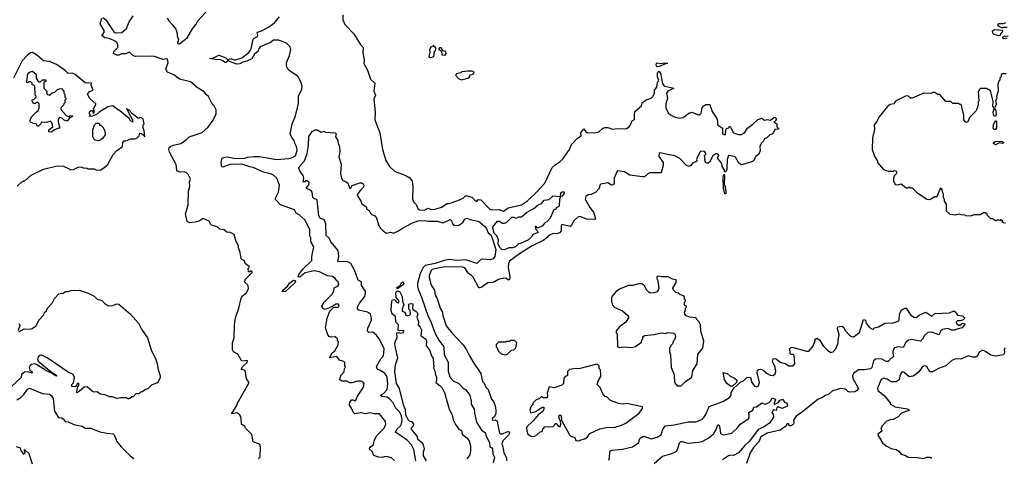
# Model space of a CAD drawing. Extents: x 2210602 to 2357277, y 510288 to 673808.
# Tile 186 of 256: x 2332625 to 2342555, y 524040 to 528466. Entities that reach past the tile are written whole.
import ezdxf

# ---------------------------------------------------------------- set-up
doc = ezdxf.new("R2010")
doc.units = 0

msp = doc.modelspace()

# ---------------------------------------------------------------- linework, layer by layer
at = {"layer": '0CON05XD'}
for points in [[(2334113, 528483), (2334127.5, 528455), (2334167.5, 528415), (2334198.3, 528368.3), (2334213.3, 528325), (2334213.9, 528303.9), (2334227.5, 528265), (2334215, 528230), (2334225, 528222.5), (2334240, 528225), (2334315, 528282.5), (2334366.4, 528373.6), (2334405, 528420), (2334420, 528455), (2334533.6, 528576.4)], [(2335030, 524035), (2335050, 524055), (2335052.5, 524155), (2335047.5, 524175), (2335035, 524187.5), (2334980, 524205), (2334965, 524280), (2334905, 524340), (2334895, 524360), (2334863, 524383), (2334857.5, 524445), (2334845, 524480), (2334815, 524497.5), (2334765, 524490), (2334763.3, 524496.7), (2334775, 524510), (2334816.1, 524573.9), (2334823, 524597), (2334937, 524797), (2334937, 524807), (2334913, 524843), (2334900, 524925), (2334860, 524935), (2334875, 524967.5), (2334917.5, 525005), (2334921.7, 525021.7), (2334915, 525027.5), (2334865, 525020), (2334825, 525090), (2334780, 525115), (2334772.5, 525135), (2334772.5, 525205), (2334787, 525257), (2334790, 525385), (2334801.7, 525458.3), (2334836.7, 525555), (2334857.5, 525655), (2334870.7, 525679.3), (2334907.5, 525705), (2334931.7, 525748.3), (2334930, 525785), (2334890, 525825), (2334900, 525835), (2334900, 525845), (2334970, 525915), (2334970, 525925), (2334955, 525930), (2334945, 525920), (2334931.7, 525921.7), (2334930, 525955), (2334940, 525965), (2334940, 525975), (2334901.7, 526001.7), (2334890, 526035), (2334871.7, 526041.7), (2334860, 526055), (2334850, 526115), (2334832.5, 526165), (2334832.5, 526185), (2334808.3, 526228.3), (2334788.3, 526298.3), (2334747, 526317), (2334715, 526322.5), (2334686.7, 526346.7), (2334645, 526352.5), (2334625, 526367.5), (2334595, 526382.5), (2334555, 526392.5), (2334535, 526432.5), (2334475, 526458.8), (2334435.9, 526434.1), (2334395, 526422), (2334337, 526417), (2334315, 526430), (2334296.2, 526505), (2334325.7, 526594.3), (2334325.9, 526734.1), (2334340, 526785), (2334339.2, 526825), (2334346.7, 526855), (2334323.6, 526903.6), (2334302.5, 526925), (2334285, 526930), (2334243.6, 526926.4), (2334215, 526937.5), (2334208.8, 526948.8), (2334202, 527005), (2334135, 527127.5), (2334128.8, 527155), (2334133.8, 527175), (2334145, 527186.2), (2334175, 527200), (2334250, 527215), (2334307.5, 527255), (2334332.5, 527285), (2334465, 527326.7), (2334523.6, 527376.4), (2334575, 527450), (2334607.5, 527515), (2334607, 527557), (2334587.5, 527595), (2334567.5, 527615), (2334530.7, 527690.7), (2334505, 527710), (2334486.4, 527736.4), (2334415, 527782.5), (2334348.3, 527838.3), (2334236.4, 527866.4), (2334178.3, 527908.3), (2334116.1, 527936.1), (2334098, 527965), (2334124, 528035), (2334115, 528066.2), (2334105, 528070), (2334073.6, 528063.6), (2333985, 528092.5), (2333955, 528096.2), (2333793.9, 528093.9), (2333765, 528103.3), (2333735.8, 528135.8), (2333727.7, 528137.7), (2333695, 528120.8), (2333650.3, 528119.7), (2333623.6, 528106.4), (2333605, 528108.8), (2333572.5, 528125), (2333573.8, 528145), (2333615.8, 528185), (2333616.2, 528215), (2333603.8, 528235), (2333575, 528254.2), (2333526.5, 528276.5), (2333485, 528282.5), (2333452.5, 528305), (2333476.7, 528335), (2333476.7, 528355), (2333436.2, 528425), (2333455, 528480)], [(2333465, 528487.5), (2333493.3, 528465), (2333575, 528343.3), (2333591.2, 528331.2), (2333653.9, 528336.1), (2333703, 528377), (2333730, 528445), (2333770, 528505)], [(2336245, 524050.8), (2336197.4, 524067.4), (2336178.3, 524108.3), (2336150.8, 524135), (2336165, 524157.5), (2336192, 524175), (2336200, 524215), (2336225, 524266.2), (2336301.2, 524345), (2336316.2, 524385), (2336315, 524410), (2336255, 524487.5), (2336197, 524487), (2336155, 524498.8), (2336115, 524487.5), (2336065, 524500), (2336005, 524490), (2335987.5, 524505), (2335975, 524540), (2335950, 524575), (2335953, 524607), (2335970.7, 524629.3), (2335985, 524630), (2336005, 524620), (2336016.7, 524625), (2336032.3, 524667.7), (2336091.7, 524758.3), (2336097.5, 524795), (2336092.5, 524805), (2336068.3, 524818.3), (2336035, 524818), (2335975, 524800), (2335953, 524803), (2335925, 524817.5), (2335875, 524817.5), (2335855, 524830), (2335862.5, 524875), (2335897, 524913), (2335900, 524945), (2335910, 524955), (2335902.5, 524975), (2335902.5, 525005), (2335895, 525017.5), (2335850.7, 525030.7), (2335825, 525067.5), (2335750, 525055), (2335777.1, 525102.9), (2335803.8, 525125), (2335836.7, 525183.3), (2335840, 525215), (2335830, 525225), (2335830, 525245), (2335807, 525267), (2335765, 525262.5), (2335745, 525270), (2335732.5, 525285), (2335710, 525355), (2335726.2, 525455), (2335753.9, 525526.1), (2335789.3, 525560.7), (2335803.8, 525566.2), (2335837.5, 525565), (2335846, 525575), (2335840, 525595), (2335815, 525595.6), (2335778.8, 525571.2), (2335705, 525542.5), (2335680.7, 525550.7), (2335672, 525575), (2335695, 525615.8), (2335775.8, 525695), (2335793.3, 525725), (2335795, 525760), (2335825, 525772.5), (2335837.5, 525785), (2335842.5, 525795), (2335837.5, 525825), (2335825, 525830), (2335807.5, 525855), (2335780, 525875), (2335730.7, 525880.7), (2335649.7, 525919.7), (2335595, 525930.8), (2335505, 525910.8), (2335455, 525870.8), (2335436.7, 525866.7), (2335432.5, 525872.5), (2335439.4, 525895), (2335481.2, 525948.8), (2335572.5, 526035), (2335572, 526075), (2335591.2, 526175), (2335568.8, 526215), (2335561.7, 526231.7), (2335560, 526265), (2335550, 526285), (2335552.5, 526345), (2335505, 526442.5), (2335445, 526496.7), (2335413.6, 526513.6), (2335395, 526546.7), (2335255, 526597.5), (2335205, 526652.5), (2335204.2, 526665.8), (2335236.2, 526725), (2335243.8, 526795), (2335217.3, 526865), (2335189.4, 526895), (2335165, 526907.3), (2335085, 526927.5), (2334981.2, 526975), (2334945, 526979.5), (2334865, 527008.8), (2334745, 527004.4), (2334675, 526976.7), (2334665, 526980), (2334656, 527025), (2334667.5, 527072.5), (2334718.6, 527081.4), (2334785, 527066.7), (2334885, 527064.4), (2334923.2, 527076.8), (2334985, 527085.6), (2335044.3, 527084.3), (2335215, 527055.8), (2335344.3, 527064.3), (2335377.5, 527075), (2335405, 527093.3), (2335424, 527145), (2335415.8, 527185.8), (2335398.3, 527218.3), (2335393.3, 527245), (2335371.7, 527271.7), (2335352.5, 527315), (2335374.2, 527415), (2335404.3, 527485), (2335437.9, 527615), (2335438.1, 527695), (2335471.9, 527765), (2335473.3, 527795), (2335465, 527828.8), (2335435, 527893.1), (2335355, 527942.5), (2335333.3, 527963.3), (2335315.4, 527995), (2335316.2, 528035), (2335347.3, 528105), (2335358.5, 528165), (2335352.5, 528192.5), (2335315, 528227.5), (2335255, 528253.1), (2335235, 528258.9), (2335185, 528258.8), (2335155, 528235.6), (2335049.3, 528190.7), (2335037.5, 528175), (2335031.1, 528148.9), (2334992.9, 528117.1), (2334965, 528072), (2334915, 528047.1), (2334875, 528037.1), (2334845, 528019.4), (2334815, 528018.1), (2334725, 528050), (2334707.5, 528035), (2334695, 528032.9), (2334675, 528052), (2334645, 528063.3), (2334615, 528061.2), (2334540, 528075), (2334571.7, 528078.3), (2334635, 528106), (2334705, 528081.2), (2334725, 528060), (2334755, 528074), (2334795, 528056), (2334865, 528080), (2334936, 528135), (2334951.2, 528158.8), (2334963.8, 528185), (2334980.8, 528269.2), (2334990, 528280), (2335025, 528296.2), (2335027.9, 528307.9), (2335020, 528335), (2335025, 528341.2), (2335065, 528353.8), (2335135, 528389.2), (2335196.2, 528435), (2335245.8, 528494.2)], [(2335883.3, 528515), (2335883.3, 528465), (2335905, 528417.5), (2335995, 528322.5), (2336057.7, 528217.7), (2336088.8, 528185), (2336086.7, 528133.3), (2336098.3, 528061.7), (2336096.7, 528025), (2336134, 527955), (2336164.2, 527865), (2336206.7, 527825), (2336197.5, 527745), (2336213.3, 527705), (2336197, 527663), (2336201.7, 527601.7), (2336210, 527525), (2336207.5, 527455), (2336256.7, 527325), (2336283.8, 527155), (2336316.7, 527045), (2336355, 526982.5), (2336405, 526937.5), (2336520, 526895), (2336559.3, 526869.3), (2336582.5, 526835), (2336591.2, 526785), (2336586.7, 526655), (2336596.4, 526626.4), (2336622.3, 526602.3), (2336645, 526552.5), (2336656.6, 526546.6), (2336705, 526543.1), (2336745, 526563.8), (2336775, 526549.6), (2336815.9, 526554.1), (2336880, 526575), (2336935, 526610), (2336955, 526610), (2337045, 526640), (2337096.7, 526665), (2337125, 526692.5), (2337185, 526673.3), (2337215, 526643.3), (2337235, 526632.5), (2337248.3, 526651.7), (2337275, 526646.2), (2337365, 526553.8), (2337385, 526547.5), (2337465, 526550), (2337485, 526539.4), (2337505, 526533.8), (2337551.9, 526568.1), (2337685, 526597.1), (2337745, 526639.4), (2337838.6, 526725), (2337922, 526815), (2337996.7, 526975), (2338025, 527002.5), (2338075, 527033.3), (2338105, 527063.3), (2338168.8, 527155), (2338189.2, 527205), (2338251.3, 527268.7), (2338286.1, 527293.9), (2338285, 527322.5), (2338313.3, 527365), (2338333.6, 527333.6), (2338345, 527327.5), (2338425, 527323.3), (2338465, 527333.3), (2338503.9, 527366.1), (2338527, 527377), (2338555, 527377.5), (2338605, 527362.5), (2338655, 527367.5), (2338725, 527363.3), (2338745, 527368.8), (2338770, 527385), (2338787.7, 527412.3), (2338800.7, 527449.3), (2338815, 527452.5), (2338825, 527462.5), (2338826, 527505)], [(2342566.7, 528433.3), (2342545, 528422.5), (2342495, 528422.5), (2342487.5, 528415), (2342493.9, 528403.9), (2342533, 528383), (2342555, 528390), (2342585, 528390)], [(2342495, 528307.5), (2342515, 528310), (2342520, 528325), (2342540, 528345), (2342537, 528357), (2342455, 528364), (2342434, 528346), (2342435, 528332.5), (2342450.5, 528320.5), (2342495, 528307.5)], [(2342595, 528300), (2342553, 528297), (2342532.5, 528285), (2342545, 528274.4), (2342585, 528283.8)], [(2336775, 528082.5), (2336800, 528095), (2336810, 528145), (2336820, 528155), (2336822.5, 528175), (2336817.5, 528185), (2336795, 528202.5), (2336770.7, 528189.3), (2336757.5, 528165), (2336760, 528135), (2336752.5, 528095), (2336760, 528085), (2336775, 528082.5)], [(2336915, 528107.5), (2336927.5, 528125), (2336923, 528143), (2336891.7, 528151.7), (2336875, 528182.5), (2336857.5, 528182.5), (2336850, 528165), (2336878.3, 528148.3), (2336881.7, 528111.7), (2336915, 528107.5)], [(2332600, 526785), (2332643.6, 526826.4), (2332685, 526847.5), (2332741.7, 526898.3), (2332865, 526956.7), (2333001.7, 526991.7), (2333067, 526987), (2333125, 526960), (2333135, 526950), (2333167, 526953), (2333215, 526977.5), (2333245, 526980), (2333265, 526970), (2333307, 526967), (2333315, 526960), (2333375, 526960), (2333395, 526950), (2333435, 526947.5), (2333465, 526962.5), (2333510, 527000), (2333568.8, 527105), (2333605, 527146.7), (2333662.5, 527185), (2333663.6, 527226.4), (2333675, 527242.5), (2333695, 527242.5), (2333745, 527262.5), (2333785, 527262.5), (2333805, 527270), (2333830, 527295), (2333838.3, 527321.7), (2333855, 527316.7), (2333878.3, 527298.3), (2333886.7, 527283.3), (2333880, 527345), (2333870, 527375), (2333870, 527405), (2333880, 527415), (2333870, 527465), (2333845, 527480), (2333835, 527480), (2333825, 527470), (2333815, 527472.5), (2333764, 527514), (2333725, 527556.7), (2333710, 527560), (2333705, 527570), (2333702.5, 527565), (2333710, 527560), (2333727.5, 527515), (2333763.3, 527455), (2333765, 527432.5), (2333743.3, 527445), (2333728, 527468), (2333636.4, 527546.4), (2333600, 527565), (2333565, 527597.5), (2333515, 527586.2), (2333426.4, 527533.6), (2333405, 527512.5), (2333355, 527493.3), (2333330, 527490), (2333340, 527505), (2333328.3, 527518.3), (2333330, 527535), (2333345, 527550), (2333358.3, 527548.3), (2333365, 527520), (2333380, 527535), (2333370, 527565), (2333392.5, 527605), (2333392.5, 527615), (2333330.9, 527670.9), (2333310, 527715), (2333327.9, 527742.1), (2333367.5, 527755), (2333347.5, 527805), (2333350, 527825), (2333285, 527830), (2333185, 527911.2), (2333155, 527926.2), (2333115, 527922.5), (2333083.6, 527953.6), (2332995, 528012.5), (2332925, 528042.5), (2332865, 528051.2), (2332795, 528111.1), (2332755, 528133.1), (2332735, 528131.4), (2332702, 528105), (2332651.2, 528048.8), (2332562.5, 527875)], [(2339055, 527991.2), (2339047.7, 527997.7), (2339042.5, 528017.5), (2339050, 528030), (2339086.4, 528023.6), (2339135, 528030), (2339160, 528025), (2339138.3, 528021.7), (2339075, 527994.2), (2339055, 527991.2)], [(2332945, 527330), (2332920, 527335), (2332920, 527355), (2332960, 527385), (2332952.5, 527422.5), (2332935, 527440), (2332895, 527427.5), (2332845, 527430), (2332835, 527410), (2332815, 527390), (2332805, 527390), (2332790, 527415), (2332765, 527417.5), (2332735, 527432.5), (2332727.5, 527445), (2332743.3, 527486.7), (2332793.6, 527536.4), (2332812.5, 527545), (2332822.5, 527575), (2332820, 527615), (2332808.3, 527628.3), (2332795, 527630), (2332785, 527620), (2332765, 527620), (2332750, 527645), (2332751.7, 527658.3), (2332768.3, 527661.7), (2332790, 527685), (2332790, 527695), (2332780, 527705), (2332777, 527797), (2332751.7, 527811.7), (2332750, 527825), (2332738.3, 527838.3), (2332715, 527840), (2332705, 527830), (2332690, 527845), (2332700, 527855), (2332703, 527907), (2332710, 527925), (2332723, 527937), (2332755, 527947.5), (2332790, 527915), (2332790, 527875), (2332815, 527840), (2332835, 527840), (2332855, 527860), (2332888.3, 527858.3), (2332888.3, 527841.7), (2332870, 527835), (2332870, 527775), (2332900, 527745), (2332900, 527715), (2332905, 527710), (2332927, 527703), (2332951.7, 527728.3), (2332980, 527735), (2333005, 527760), (2333025, 527767.5), (2333045, 527770), (2333070, 527745), (2333070, 527725), (2333080, 527715), (2333080, 527685), (2333090, 527675), (2333090, 527665), (2333080, 527655), (2333080, 527625), (2333070, 527615), (2333068.3, 527601.7), (2333040, 527575), (2333042.5, 527555), (2333095, 527500), (2333115, 527490), (2333125, 527490), (2333135, 527500), (2333160, 527495), (2333148.3, 527481.7), (2333131.7, 527478.3), (2333105, 527440), (2333073, 527453), (2333051.7, 527471.7), (2333025, 527480), (2333013, 527457), (2333012.5, 527435), (2333028.3, 527371.7), (2333015, 527372.5), (2332968.3, 527351.7), (2332945, 527330)], [(2338826, 527505), (2338829.3, 527540.7), (2338897.5, 527595), (2338903.8, 527625), (2338943.9, 527656.1), (2338993.8, 527675), (2339013.3, 527695), (2339025.9, 527724.1), (2339026.2, 527755), (2339050, 527785), (2339057.3, 527832.7), (2339070, 527855), (2339058.3, 527888.3), (2339057.3, 527922.7), (2339065, 527943.3), (2339075, 527943.8), (2339087.5, 527925), (2339108.3, 527818.3), (2339117.5, 527805), (2339130, 527795), (2339222.5, 527775), (2339160, 527745), (2339147.5, 527725), (2339157.5, 527675), (2339142.5, 527615), (2339142.5, 527575), (2339166.4, 527526.4), (2339187.5, 527505), (2339225, 527486.7), (2339275, 527473.3), (2339315, 527480), (2339375, 527523.3), (2339405, 527532.5), (2339477, 527503), (2339496.7, 527523.3), (2339507.5, 527575), (2339523.6, 527596.4), (2339545, 527610), (2339585, 527610), (2339609.3, 527539.3), (2339655, 527470), (2339663.3, 527445), (2339663.3, 527405), (2339711.7, 527371.7), (2339714.5, 527314.5), (2339725, 527306), (2339742, 527308), (2339746.2, 527355), (2339753.9, 527366.1), (2339777.5, 527375), (2339785, 527390), (2339795, 527382.5), (2339825, 527322.5), (2339875, 527307.5), (2339905, 527306), (2339936.1, 527323.9), (2339965, 527372), (2340019.1, 527410.9), (2340065, 527453.8), (2340105, 527472.5), (2340135, 527452.5), (2340165, 527460), (2340198.3, 527451.7), (2340235, 527482.5), (2340245, 527480), (2340256.7, 527465), (2340248.3, 527441.7), (2340230, 527435), (2340262.5, 527415), (2340260, 527385), (2340280, 527365), (2340275, 527360), (2340241.7, 527358.3), (2340220, 527315), (2340190, 527305), (2340160, 527275), (2340137, 527263), (2340122.5, 527235), (2340103.3, 527215), (2340090, 527185), (2340093.8, 527145), (2340080.7, 527109.3), (2340050, 527085), (2340025, 527042.5), (2339990, 527025), (2339905, 527001.2), (2339878.8, 527018.8), (2339845, 527076.7), (2339830, 527085), (2339775, 527095.7), (2339760.5, 527055), (2339755, 526953.3), (2339745, 526930), (2339735, 526930), (2339729.2, 526955), (2339709.2, 526985), (2339705.5, 527015.5), (2339666.2, 527065), (2339663.6, 527076.4), (2339675, 527100), (2339655, 527112.5), (2339645, 527112.5), (2339636.4, 527103.6), (2339615, 527092.5), (2339582.3, 527027.7), (2339563.6, 527013.6), (2339540, 527025), (2339540, 527035), (2339530, 527045), (2339537.5, 527055), (2339530, 527095), (2339545, 527110), (2339545, 527120), (2339530, 527135), (2339495, 527137.5), (2339485, 527130), (2339452.5, 527065), (2339450, 527055), (2339458.3, 527041.7), (2339445, 527030), (2339415, 527020), (2339389.5, 526990.5), (2339375, 526983.3), (2339350, 526995), (2339282.5, 527065), (2339226.8, 527096.8), (2339170.7, 527100.7), (2339085, 527121.2), (2339073.8, 527115), (2339070, 527085), (2339113, 527023), (2339113, 526993), (2339095, 526920), (2338980.7, 526919.3), (2338959.3, 526910.7), (2338925, 526880), (2338905, 526878.8), (2338777.7, 526897.7), (2338725, 526931.2), (2338655, 526940), (2338643.3, 526925), (2338620, 526865), (2338619.4, 526815), (2338609.6, 526800.4), (2338595, 526795.6), (2338555, 526820), (2338485.8, 526805), (2338474.5, 526795), (2338467.8, 526762.2), (2338435, 526726.2), (2338388.8, 526701.2), (2338359.5, 526699.5), (2338335, 526680.8), (2338328.1, 526655), (2338375, 526570), (2338413.3, 526525), (2338433.3, 526455), (2338425, 526448.8), (2338345, 526453.3), (2338275, 526480), (2338255, 526474), (2338212.5, 526435), (2338186.1, 526383.9), (2338175, 526377.5), (2338092.5, 526397.5), (2338084.6, 526385.4), (2338084.4, 526335), (2338070, 526315), (2338043.7, 526306.3), (2338005, 526306.7), (2337975, 526294.3), (2337909.5, 526240.5), (2337793.8, 526185), (2337666.4, 526103.6), (2337565, 526030), (2337554, 526006), (2337550.8, 525965), (2337568.3, 525871.7), (2337565, 525843.3), (2337555, 525836.7), (2337535, 525852.5), (2337505, 525858.8), (2337455, 525843.8), (2337415, 525819.2), (2337395, 525812.2), (2337345, 525811.9), (2337285, 525767.5), (2337265, 525758.8), (2337255, 525761.2), (2337196.9, 525866.9), (2337177.8, 525887.8), (2337150, 525905), (2337112.9, 525962.9), (2337095, 525970), (2336915, 525970.9), (2336825, 525956.6), (2336786.2, 525945), (2336774.6, 525935.4), (2336756, 525885), (2336753.8, 525865), (2336775.9, 525785.9), (2336809.2, 525735), (2336814, 525685), (2336835, 525652.5), (2336864, 525555), (2336888, 525515), (2336892.1, 525482.1), (2336925, 525377.5), (2336983.3, 525305), (2337097.5, 525185), (2337132.5, 525135), (2337160, 525075), (2337205, 525000), (2337277, 524897), (2337293.8, 524815), (2337307.7, 524797.7), (2337325, 524757.5), (2337350, 524735), (2337383.3, 524635), (2337401.9, 524611.9), (2337420, 524570), (2337427.8, 524525), (2337425.8, 524494.2), (2337412.5, 524457.5), (2337394.3, 524445), (2337390, 524435), (2337394.3, 524425), (2337425, 524426.7), (2337442, 524415), (2337455.6, 524325), (2337465.6, 524295), (2337475, 524285.6), (2337495, 524286.1), (2337537.2, 524307.2), (2337555, 524310), (2337566.2, 524305), (2337558.8, 524275), (2337497.3, 524215), (2337486.4, 524186.4), (2337498.8, 524155), (2337507.8, 524095), (2337535.4, 524045.4), (2337534.4, 524014.4)], [(2337070.7, 527860.7), (2337095, 527863.3), (2337146.2, 527873.8), (2337160, 527885), (2337160, 527895), (2337171.7, 527908.3), (2337200, 527915), (2337208.3, 527938.3), (2337185, 527947.5), (2337145, 527947.5), (2337085, 527940), (2337075, 527930), (2337035, 527920), (2337020, 527905), (2337051.7, 527871.7), (2337070.7, 527860.7)], [(2342575, 527920), (2342535, 527920), (2342521.7, 527908.3), (2342520, 527885), (2342510, 527875), (2342510, 527855), (2342500, 527845), (2342488.3, 527811.7), (2342492.5, 527745), (2342477.5, 527695), (2342480, 527675), (2342467.5, 527645), (2342476.1, 527613.9), (2342457.5, 527575), (2342470, 527545), (2342472, 527508), (2342465, 527492.5), (2342455, 527487.5), (2342445, 527510), (2342444.2, 527535.8), (2342452.5, 527565), (2342439.2, 527595), (2342443.8, 527645), (2342417, 527747), (2342375, 527770), (2342315, 527770), (2342301.7, 527758.3), (2342292.5, 527735), (2342297.5, 527645), (2342290, 527635), (2342290, 527605), (2342277, 527563), (2342268.3, 527541.7), (2342205, 527480), (2342186.7, 527435), (2342175, 527428.8), (2342158.8, 527435), (2342147.5, 527455), (2342146.2, 527505), (2342118.3, 527608.3), (2342105, 527610), (2342095, 527620), (2342035, 527620), (2342015, 527640), (2341965, 527640), (2341905, 527710), (2341885, 527710), (2341855, 527730), (2341835, 527730), (2341815, 527720), (2341745, 527722.5), (2341625, 527672.5), (2341610, 527675), (2341585, 527698.8), (2341560, 527695), (2341457.7, 527642.3), (2341440, 527615), (2341405, 527610), (2341375, 527587.5), (2341293.3, 527485), (2341270.7, 527439.3), (2341243.3, 527405), (2341247, 527357), (2341226.7, 527275), (2341223, 527157), (2341245, 527090), (2341276.7, 527036.7), (2341277.5, 527025), (2341335, 526952.5), (2341387, 526937), (2341435, 526937.5), (2341445, 526942.5), (2341468.3, 526938.3), (2341467.5, 526915), (2341447.5, 526895), (2341437.5, 526865), (2341438.3, 526838.3), (2341455, 526802.5), (2341475, 526800), (2341515, 526810), (2341565, 526770), (2341585, 526770), (2341595, 526780), (2341605, 526770), (2341625, 526770), (2341670, 526725), (2341773, 526653), (2341805, 526650), (2341855, 526680), (2341878.3, 526681.7), (2341905, 526750), (2341918.3, 526768.3), (2341937.5, 526705), (2341940, 526675), (2341950, 526655), (2341950, 526635), (2341970, 526605), (2341968.3, 526538.3), (2342005, 526502.5), (2342065, 526497.5), (2342095, 526507.5), (2342115, 526500), (2342157, 526497), (2342165, 526490), (2342215, 526487.5), (2342255, 526500), (2342315, 526500), (2342345, 526520), (2342365, 526520), (2342378.3, 526508.3), (2342380, 526495), (2342415, 526460), (2342435, 526460), (2342465, 526440), (2342475, 526440), (2342485, 526450), (2342515, 526440), (2342525, 526450), (2342540, 526435), (2342530, 526425), (2342565, 526413.3)], [(2333415, 527242.5), (2333385, 527250), (2333371.7, 527261.7), (2333362.5, 527285), (2333362.5, 527355), (2333380, 527405), (2333395, 527420), (2333425, 527420), (2333431.7, 527401.7), (2333445, 527400), (2333470, 527375), (2333470, 527365), (2333480, 527355), (2333487.5, 527315), (2333486.7, 527303.3), (2333465, 527270), (2333445, 527252.5), (2333415, 527242.5)], [(2342465, 527356.7), (2342448.8, 527358.8), (2342442, 527375), (2342446.7, 527405), (2342465, 527447.5), (2342476.1, 527436.1), (2342476.7, 527375), (2342465, 527356.7)], [(2335441.2, 526968.8), (2335445.8, 526985), (2335498.7, 527041.3), (2335525.6, 527114.4), (2335539.2, 527195), (2335541.7, 527288.3), (2335573.6, 527336.4), (2335605, 527352.5), (2335625, 527352.5), (2335665, 527330), (2335695, 527340), (2335705, 527330), (2335807.5, 527325), (2335816.2, 527315), (2335809.2, 527285), (2335833.3, 527245), (2335836.2, 527215), (2335849.2, 527185), (2335852.7, 527127.3), (2335843.3, 527085), (2335867.1, 527005), (2335860.8, 526915), (2335869.4, 526865), (2335885, 526841.9), (2335915, 526834.4), (2335935.6, 526815.6), (2335955, 526763.8), (2335965, 526767.5), (2335977.9, 526792.1), (2336055, 526820.4), (2336075, 526819.7), (2336089, 526809), (2336096.8, 526795), (2336093.3, 526775), (2336060.5, 526745), (2336030.8, 526705), (2336029.4, 526695), (2336065.5, 526635.5), (2336075, 526608.8), (2336118, 526578), (2336127.5, 526555), (2336148.8, 526538.8), (2336163, 526513), (2336175, 526500), (2336206.4, 526486.4), (2336222.5, 526465), (2336243, 526393), (2336260, 526365), (2336295, 526330), (2336325, 526312.5), (2336365, 526322.5), (2336395, 526312.5), (2336446.2, 526335), (2336485, 526362.9), (2336585, 526414.2), (2336645, 526435.6), (2336705, 526440.8), (2336745, 526431.2), (2336835, 526433.8), (2336895, 526416), (2336965, 526450), (2336980.7, 526440.7), (2336985, 526412.5), (2337005, 526390), (2337055, 526393.3), (2337075, 526404), (2337095, 526418), (2337115, 526453.3), (2337133, 526463), (2337167.7, 526447.7), (2337245, 526433.3), (2337265, 526423.8), (2337311.7, 526381.7), (2337331.9, 526355), (2337349.2, 526315), (2337380.2, 526290.2), (2337425.9, 526145.9), (2337416.2, 526075), (2337399.1, 526050.9), (2337365, 526040.8), (2337292.3, 526047.7), (2337275, 526044.3), (2337235, 526004.4), (2337125, 526043.5), (2337035, 526037.3), (2336955, 526044.7), (2336905, 526035.9), (2336815, 526005.3), (2336714.4, 525985), (2336694.6, 525965), (2336664.6, 525905), (2336637.9, 525805), (2336635.6, 525775), (2336642.1, 525745), (2336676.9, 525666.9), (2336745, 525472), (2336768.1, 525428.1), (2336815, 525297.5), (2336851.3, 525231.3), (2336903.1, 525165), (2336905.6, 525085), (2336935, 525031.4), (2336947.3, 525005), (2336944.6, 524914.6), (2336965.6, 524855), (2336995, 524820), (2337054.5, 524794.5), (2337095, 524750), (2337125, 524732), (2337165.6, 524675.6), (2337179.2, 524615), (2337179.2, 524585), (2337208.8, 524535), (2337211.2, 524495), (2337231.9, 524405), (2337283.1, 524323.1), (2337319.7, 524299.7), (2337328.6, 524265), (2337361.9, 524195), (2337365.9, 524155.9), (2337385.6, 524145.6), (2337393.9, 524133.9), (2337398, 524085), (2337411.9, 524051.9), (2337400.9, 523995)], [(2342465, 527203.8), (2342447.5, 527215), (2342447.5, 527225), (2342463.6, 527236.4), (2342525, 527240), (2342550, 527225), (2342535, 527217.5), (2342505, 527223.3), (2342465, 527203.8)], [(2336621.8, 524015), (2336600.2, 524130.2), (2336575.6, 524175), (2336534.4, 524224.4), (2336413.4, 524303.4), (2336427.3, 524335), (2336464, 524366), (2336476.8, 524386.8), (2336480.8, 524425), (2336475.3, 524465), (2336460, 524505), (2336419.4, 524545), (2336390.9, 524600.9), (2336355, 524639.2), (2336327.3, 524657.3), (2336277.5, 524665), (2336264.3, 524675), (2336272.5, 524685), (2336295.6, 524694.4), (2336331.9, 524735), (2336336.2, 524795), (2336332.2, 524855), (2336325.4, 524875.4), (2336306, 524896), (2336265, 524924.3), (2336235, 524935.8), (2336222.7, 524965), (2336266.6, 525043.4), (2336295.6, 525075), (2336301.9, 525145), (2336257.5, 525235), (2336225, 525281.2), (2336185, 525312), (2336145, 525310), (2336131.9, 525321.9), (2336135, 525353.3), (2336171.4, 525435), (2336172.9, 525455), (2336162, 525495), (2336133.3, 525515), (2336045, 525533.3), (2336032.5, 525545), (2336032.5, 525565), (2336052.9, 525605), (2336105, 525674), (2336113.3, 525705), (2336111.1, 525725), (2336071.2, 525785), (2336071.7, 525821.7), (2336038.8, 525838.8), (2336005, 525930), (2335966.2, 526006.2), (2335935, 526023.1), (2335833.8, 526025), (2335844.2, 526075.8), (2335836.5, 526135), (2335763.8, 526223.8), (2335745, 526260.8), (2335715, 526288.8), (2335711.1, 526405), (2335696.7, 526446.7), (2335655, 526462.5), (2335640.6, 526485), (2335623.6, 526643.6), (2335613.3, 526653.3), (2335590, 526660), (2335582, 526672), (2335574, 526725), (2335563.3, 526743.3), (2335513.3, 526765), (2335541.3, 526798.7), (2335546, 526825), (2335525, 526839.2), (2335511.9, 526838.1), (2335495, 526826.7), (2335485, 526830), (2335489.2, 526865), (2335482.4, 526892.4), (2335468.5, 526918.5), (2335448.8, 526938.8), (2335441.2, 526968.8)], [(2339735, 526707.5), (2339724.6, 526765), (2339719.4, 526875), (2339725, 526903.3), (2339733.6, 526893.6), (2339730, 526795), (2339735, 526792.5), (2339746.4, 526735), (2339745, 526710), (2339735, 526707.5)], [(2337515, 526144.4), (2337488.1, 526148.1), (2337465.9, 526165.9), (2337450, 526205), (2337453.8, 526245), (2337436.7, 526285), (2337411.1, 526311.1), (2337403.2, 526333.2), (2337397.1, 526375), (2337445, 526432), (2337465, 526432), (2337493.4, 526413.4), (2337513.1, 526413.1), (2337536.7, 526423.3), (2337588.3, 526471.7), (2337605, 526473.8), (2337635, 526462), (2337660, 526475), (2337685, 526477.5), (2337735, 526521.2), (2337808.8, 526561.2), (2337852.5, 526597.5), (2337888.1, 526611.9), (2337915, 526644), (2337965, 526650), (2338005, 526687.5), (2338080, 526680), (2338081.7, 526718.3), (2338095, 526728.8), (2338115, 526727.5), (2338115.9, 526714.1), (2338097.5, 526685), (2338080, 526680), (2338068.8, 526655), (2338065.7, 526584.3), (2338040.7, 526569.3), (2338025, 526550), (2338011.7, 526548.3), (2337975, 526462.5), (2337942.5, 526425), (2337916.2, 526413.8), (2337896.7, 526385), (2337853.8, 526363.8), (2337843.8, 526363.8), (2337835, 526380), (2337825, 526377.5), (2337826.7, 526355), (2337852.5, 526325), (2337846.1, 526313.9), (2337801.7, 526298.3), (2337795, 526280), (2337755, 526243.3), (2337675, 526205.8), (2337655, 526204), (2337623.8, 526175), (2337595, 526164.6), (2337557.1, 526162.9), (2337515, 526144.4)], [(2335275, 525720), (2335280, 525735), (2335325, 525776.2), (2335344.6, 525805.4), (2335385, 525835.6), (2335401.2, 525835), (2335405.8, 525825), (2335402, 525815), (2335305, 525724), (2335275, 525720)], [(2336435, 525750), (2336430, 525755), (2336433.3, 525765), (2336458.8, 525781.2), (2336472.1, 525807.9), (2336488.8, 525818.8), (2336498, 525805), (2336495.8, 525794.2), (2336435, 525750)], [(2339295, 524770), (2339340, 524815), (2339402.5, 524857.5), (2339412.5, 524925), (2339456.4, 524993.6), (2339465, 525090), (2339515, 525150), (2339523, 525223), (2339493.6, 525323.6), (2339490, 525385), (2339475, 525420), (2339450, 525445), (2339447, 525457), (2339383, 525463), (2339345, 525477.5), (2339333, 525493), (2339330, 525515), (2339337, 525523), (2339340, 525555), (2339350, 525565), (2339350, 525575), (2339330, 525585), (2339330, 525615), (2339340, 525625), (2339340, 525635), (2339330, 525645), (2339328.3, 525668.3), (2339315, 525680), (2339281.7, 525691.7), (2339267, 525707), (2339241.7, 525711.7), (2339220, 525735), (2339212.5, 525755), (2339245.8, 525814.2), (2339245, 525840), (2339208.3, 525848.3), (2339165, 525870), (2339095, 525870), (2339063, 525877), (2339051.7, 525868.3), (2339050, 525855), (2339060, 525835), (2339071.7, 525748.3), (2339055, 525720), (2339021.7, 525708.3), (2338985, 525707.5), (2338970, 525715), (2338945, 525740), (2338928.3, 525778.3), (2338907, 525797), (2338895, 525800), (2338865, 525800), (2338805, 525782.5), (2338765, 525782.5), (2338675, 525747.5), (2338635, 525717.5), (2338600, 525675), (2338592.5, 525655), (2338592.5, 525625), (2338602.5, 525585), (2338620, 525565), (2338705, 525527.5), (2338759.3, 525479.3), (2338766.7, 525465), (2338737.7, 525412.3), (2338672.5, 525365), (2338640, 525325), (2338640, 525305), (2338650, 525295), (2338653, 525163), (2338675, 525157.5), (2338715, 525163.3), (2338795, 525158.8), (2338835, 525166.7), (2338895, 525210), (2338900, 525235), (2338910, 525245), (2338910, 525265), (2338925, 525280), (2339025, 525287.5), (2339097, 525307), (2339145, 525300), (2339155, 525310), (2339221.7, 525301.7), (2339235, 525290), (2339240, 525265), (2339230, 525235), (2339220, 525225), (2339210, 525195), (2339190, 525175), (2339190, 525165), (2339180, 525155), (2339180, 525115), (2339190, 525085), (2339196.2, 524955), (2339226.7, 524885), (2339227.5, 524805), (2339255, 524770), (2339295, 524770)], [(2332615, 525317.5), (2332670, 525345), (2332735, 525342.5), (2332751.7, 525348.3), (2332790, 525375), (2332816.7, 525435), (2332866.1, 525483.9), (2332875, 525512.5), (2332895, 525527.5), (2332906.4, 525553.6), (2332953.6, 525606.4), (2332977, 525653), (2333020.7, 525699.3), (2333045, 525707.5), (2333057, 525703), (2333088.3, 525721.7), (2333115, 525722.5), (2333145, 525732.5), (2333225, 525736.7), (2333315.9, 525705.9), (2333376.1, 525676.1), (2333405, 525646.7), (2333455, 525632.5), (2333482.7, 525602.7), (2333515, 525581.2), (2333555, 525579.2), (2333605, 525600), (2333625, 525596), (2333743, 525493), (2333823.6, 525403.6), (2333853.9, 525343.9), (2333912.5, 525255), (2333952.5, 525135), (2333996.7, 525036.7), (2334011.7, 524991.7), (2334020, 524935), (2334043, 524873), (2334043.3, 524855), (2334017.5, 524805), (2333953, 524777), (2333920, 524745), (2333882.5, 524727.5), (2333865, 524710), (2333843, 524707), (2333825, 524690), (2333795, 524690), (2333768.3, 524661.7), (2333755, 524660), (2333737, 524643), (2333725, 524640), (2333715, 524640), (2333705, 524650), (2333645, 524650), (2333605, 524642.5), (2333561.7, 524661.7), (2333535, 524660), (2333485, 524680), (2333435, 524687.5), (2333405, 524710), (2333375, 524707.5), (2333360, 524715), (2333305, 524760), (2333275, 524756.7), (2333225, 524713.3), (2333201.7, 524701.7), (2333200, 524715), (2333210, 524765), (2333220, 524775), (2333220, 524795), (2333213, 524797), (2333201.7, 524788.3), (2333198.3, 524771.7), (2333185, 524760), (2333152.5, 524765), (2333152.5, 524785), (2333167.5, 524802.5), (2333178.8, 524855), (2333164.4, 524884.4), (2333115, 524910), (2332903.2, 525053.2), (2332855, 525076.7), (2332835, 525079.4), (2332815, 525067.5), (2332804.3, 525045), (2332810.6, 525020.6), (2332941.7, 524911.7), (2332987.5, 524885), (2332997.5, 524875), (2332995, 524870), (2332975, 524877.5), (2332943, 524903), (2332895, 524924), (2332795.7, 524985.7), (2332775, 524992.9), (2332743.4, 524986.6), (2332730, 524975), (2332720.8, 524955), (2332728.8, 524928.8), (2332746.2, 524915), (2332750, 524900), (2332705, 524913.3), (2332675, 524907.5), (2332643.9, 524886.1), (2332640, 524855), (2332541.2, 524765)], [(2336726.9, 524015), (2336697.8, 524065), (2336696.2, 524105), (2336707.1, 524135), (2336697.1, 524175), (2336684.2, 524195), (2336642.5, 524225), (2336632, 524262), (2336576.2, 524335), (2336574, 524345), (2336595, 524366.2), (2336598.9, 524385), (2336585, 524405.6), (2336555, 524415.7), (2336545.4, 524425.4), (2336520.9, 524475), (2336517.1, 524535), (2336500, 524565), (2336454.5, 524744.5), (2336426.7, 524795), (2336409.1, 524915), (2336415.8, 524984.2), (2336438.8, 525055), (2336413.8, 525155), (2336410, 525195), (2336416.7, 525225), (2336432.5, 525255), (2336430, 525305), (2336445, 525310), (2336465, 525302.5), (2336495, 525310), (2336500, 525325), (2336495, 525330), (2336455, 525327.5), (2336442.5, 525332.5), (2336446.7, 525386.7), (2336420, 525415), (2336415, 525470), (2336383.6, 525493.6), (2336377.5, 525505), (2336372.5, 525535), (2336377.5, 525625), (2336385, 525640), (2336405, 525642.5), (2336430.7, 525610.7), (2336445, 525607.5), (2336452.5, 525625), (2336423, 525663), (2336418.3, 525711.7), (2336435, 525730), (2336457.9, 525717.9), (2336482, 525672), (2336486, 525625), (2336500.7, 525590.7), (2336482.5, 525545), (2336482.5, 525525), (2336510, 525515), (2336520, 525485), (2336535, 525476.2), (2336557, 525483), (2336566.7, 525495), (2336561.7, 525531.7), (2336550, 525545), (2336550, 525595), (2336565, 525602.5), (2336589.3, 525599.3), (2336587.5, 525545), (2336620, 525525), (2336635, 525510), (2336640, 525495), (2336630, 525465), (2336645.9, 525415.9), (2336642.5, 525385), (2336665, 525362.5), (2336676, 525335), (2336670, 525275), (2336685, 525270), (2336720.7, 525240.7), (2336726.2, 525225), (2336724.1, 525174.1), (2336756.7, 525135), (2336776.7, 525075), (2336795, 525050), (2336797, 524987), (2336802.5, 524975), (2336798.3, 524948.3), (2336811.7, 524921.7), (2336817.5, 524885), (2336830, 524855), (2336830, 524825), (2336822.5, 524805), (2336865, 524772.5), (2336882.5, 524755), (2336908.8, 524705), (2336956.2, 524535), (2336987.9, 524477.9), (2336998.3, 524428.3), (2337020.9, 524380.9), (2337054.1, 524334.1), (2337080.7, 524320.7), (2337087.5, 524285), (2337135, 524246.2), (2337158.8, 524215), (2337171.2, 524165), (2337172.5, 524115), (2337165.5, 524075), (2337135.9, 524034.1)], [(2338565, 524022.5), (2338573.3, 524045), (2338577, 524103), (2338585, 524117.5), (2338597, 524123), (2338705, 524132), (2338805.9, 524154.1), (2338865, 524197.5), (2338880.7, 524239.3), (2338909.4, 524260.6), (2338930.8, 524260.8), (2338995, 524236.2), (2339055, 524253.3), (2339095, 524277.5), (2339106.7, 524325), (2339135, 524367.5), (2339225, 524378), (2339365, 524409.2), (2339445, 524408.8), (2339505, 524431.2), (2339525, 524450), (2339545, 524483.3), (2339577.3, 524562.7), (2339715, 524612), (2339785, 524652.5), (2339800, 524675), (2339801.2, 524705), (2339830.7, 524749.3), (2339893.3, 524806.7), (2339925, 524820), (2339961.9, 524858.1), (2339996.7, 524855), (2340010, 524805), (2340035, 524767.5), (2340055, 524762.5), (2340075, 524772.5), (2340086, 524805), (2340062, 524905), (2340065.6, 524924.4), (2340074.5, 524935.5), (2340095, 524938.9), (2340121.3, 524931.3), (2340165, 524894), (2340195, 524878.8), (2340225, 524873.8), (2340245, 524892.5), (2340252, 524915), (2340245, 524960), (2340216, 525015), (2340225, 525043.8), (2340235, 525048), (2340255, 525042), (2340295, 525010), (2340345, 524996.7), (2340383.3, 524973.3), (2340425, 524973.3), (2340443, 524997), (2340435, 525077.5), (2340425, 525088.8), (2340405, 525087.5), (2340397, 525097), (2340393.3, 525145), (2340405, 525157.5), (2340415, 525160), (2340560.7, 525120.7), (2340585, 525122.5), (2340625, 525167.5), (2340647.5, 525225), (2340648.3, 525241.7), (2340665, 525252.5), (2340690, 525235), (2340727.5, 525175), (2340770.7, 525130.7), (2340805, 525107.5), (2340815, 525110), (2340827.5, 525115), (2340857.5, 525145), (2340878.8, 525205), (2340878.8, 525235), (2340890, 525285), (2340873.3, 525346.7), (2340875, 525367.5), (2340915, 525372.5), (2340933.3, 525363.3), (2340953.8, 525325), (2340995, 525282.5), (2341015, 525270), (2341035, 525266.7), (2341095, 525308), (2341135, 525440), (2341155, 525432.5), (2341163.3, 525405), (2341195, 525361.2), (2341220, 525345), (2341235, 525342.5), (2341243, 525357), (2341285, 525366.7), (2341350, 525405), (2341433, 525407), (2341485.8, 525424.2), (2341496, 525435), (2341496.7, 525495), (2341510, 525525), (2341521.7, 525538.3), (2341553.9, 525556.1), (2341565, 525553.3), (2341613.8, 525485), (2341645, 525463.3), (2341665, 525460), (2341697.5, 525485), (2341765, 525513.3), (2341825, 525473.8), (2341855, 525500), (2342000.7, 525509.3), (2342045, 525527.5), (2342059.3, 525519.3), (2342083, 525483), (2342135, 525477.5), (2342157.5, 525455), (2342141.7, 525438.3), (2342111.7, 525428.3), (2342083, 525427), (2342070, 525415), (2342070, 525405), (2342095, 525382.5), (2342107, 525383), (2342135, 525402.5), (2342160, 525395), (2342130, 525355), (2342065, 525340), (2342055, 525332.5), (2342025, 525334), (2341985, 525350.8), (2341930.5, 525339.5), (2341915, 525327.5), (2341894, 525286), (2341825, 525311.9), (2341785, 525309.4), (2341749.7, 525280.3), (2341729.7, 525240.3), (2341709.3, 525220.7), (2341618.3, 525238.3), (2341587.5, 525232.5), (2341562.1, 525207.9), (2341533.8, 525156.2), (2341485, 525164.2), (2341447.1, 525152.9), (2341434.4, 525135), (2341431.7, 525108.3), (2341438.8, 525065), (2341415, 525050), (2341385, 525017.1), (2341365, 525016.7), (2341315, 525044.3), (2341255, 525038.6), (2341235, 525023.3), (2341218.2, 524955), (2341206.9, 524943.1), (2341145, 524932.9), (2341085, 524931.9), (2341032.5, 524895), (2341024.3, 524875), (2341025.7, 524845), (2341083.8, 524745), (2341065, 524720), (2341048.6, 524711.4), (2340995, 524707.8), (2340978, 524715), (2340955, 524736.9), (2340905, 524745.7), (2340820.7, 524719.3), (2340785, 524685.7), (2340751.2, 524675), (2340715, 524648.9), (2340677.5, 524635), (2340521.3, 524508.7), (2340455, 524466.2), (2340430, 524425), (2340432.5, 524395), (2340425, 524380), (2340401.7, 524368.3), (2340388.3, 524368.3), (2340375, 524390), (2340365, 524387.5), (2340352.5, 524365), (2340295, 524324.2), (2340165, 524293.3), (2340101.1, 524255), (2340079.2, 524205), (2340025, 524148.6), (2339990.5, 524095), (2339953.4, 523986.6)], [(2332616.1, 525396.1), (2332626.1, 525386.1), (2332626.7, 525375), (2332607.5, 525325)], [(2337525, 525082.5), (2337545, 525090), (2337585, 525130), (2337607, 525133), (2337630, 525155), (2337640, 525205), (2337615, 525230), (2337575, 525230), (2337565, 525220), (2337535, 525220), (2337525, 525210), (2337455, 525210), (2337431.7, 525188.3), (2337430, 525165), (2337440, 525155), (2337450, 525125), (2337480, 525095), (2337525, 525082.5)], [(2342565, 525153.3), (2342555, 525140), (2342555.9, 525104.1), (2342546.7, 525085), (2342465, 525071.4), (2342419.7, 525079.7), (2342365, 525118.8), (2342335, 525130), (2342305, 525112.5), (2342280.6, 525069.4), (2342269.1, 525060.9), (2342238.7, 525058.7), (2342195, 525072.5), (2342115, 525039.2), (2342065, 525043.3), (2342025, 525027.5), (2341965, 524973.3), (2341890, 524945), (2341829.3, 524910.7), (2341805, 524913.3), (2341773.8, 524965), (2341755, 524972.9), (2341739.2, 524970.8), (2341725, 524960), (2341695, 524916), (2341667.8, 524892.2)], [(2338265, 524217.5), (2338275, 524222.5), (2338325, 524236), (2338350, 524255), (2338375, 524290), (2338475, 524336.2), (2338540.5, 524349.5), (2338630, 524355), (2338695.8, 524374.2), (2338737.5, 524395), (2338872.5, 524495), (2338906.7, 524543.3), (2338905, 524560), (2338745, 524593.3), (2338715, 524586.7), (2338665, 524593.3), (2338583, 524623), (2338545, 524660), (2338530, 524665), (2338505, 524690), (2338480, 524755), (2338450, 524785), (2338463.3, 524825), (2338486.2, 524865), (2338486.7, 524885), (2338481.7, 524931.7), (2338470, 524945), (2338470, 524975), (2338445, 524990), (2338265, 524942.5), (2338235, 524947.5), (2338170, 524935), (2338150, 524915), (2338150, 524875), (2338135, 524870), (2338113, 524847), (2338110, 524795), (2338091.7, 524778.3), (2338015, 524752.5), (2337965, 524760), (2337943.6, 524696.4), (2337947.5, 524675), (2337945, 524650), (2337905, 524650), (2337895, 524660), (2337885, 524660), (2337865, 524640), (2337835, 524630), (2337800, 524595), (2337800, 524585), (2337783, 524567), (2337770, 524525), (2337775, 524500), (2337829.5, 524510.5), (2337893.6, 524556.4), (2337910, 524555), (2337912.5, 524535), (2337899.5, 524510.5), (2337853, 524477), (2337808.5, 524421.5), (2337737.5, 524355), (2337738.3, 524318.3), (2337750, 524285), (2337785, 524260), (2337817, 524263), (2337840, 524275), (2337873, 524307), (2337895, 524310), (2337900, 524335), (2337922.5, 524357.5), (2338005, 524360), (2338020, 524375), (2338025, 524390), (2338035, 524390), (2338050.7, 524370.7), (2338065, 524360), (2338075, 524360), (2338082.5, 524385), (2338080, 524415), (2338062.5, 524455), (2338063, 524467), (2338075, 524477.5), (2338087, 524467), (2338090, 524425), (2338170, 524275), (2338185, 524262.5), (2338225, 524250), (2338235, 524220), (2338265, 524217.5)], [(2339795, 524766.9), (2339755, 524795.8), (2339731.5, 524835), (2339720, 524905), (2339758.6, 524895), (2339790.1, 524870.1), (2339835, 524847.5), (2339856.9, 524826.9), (2339855.7, 524804.3), (2339815, 524769.2), (2339795, 524766.9)], [(2341667.8, 524892.2), (2341635, 524868.8), (2341595, 524863.3), (2341545, 524906.7), (2341525, 524912.5), (2341505.9, 524884.1), (2341495, 524832.5), (2341463, 524813), (2341415, 524812.5), (2341375, 524836.7), (2341335, 524850), (2341313.3, 524835), (2341282.5, 524765), (2341277, 524743), (2341280, 524725), (2341343.3, 524675), (2341405, 524600), (2341407.5, 524585), (2341455, 524560), (2341575, 524540), (2341600, 524525), (2341517.5, 524495), (2341483, 524457), (2341435, 524432.5), (2341403, 524427), (2341365, 524410), (2341320, 524365), (2341320, 524355), (2341310, 524345), (2341320, 524315), (2341280, 524285), (2341280, 524275), (2341327, 524197), (2341362.5, 524165), (2341415, 524140), (2341465, 524130), (2341490.9, 524110.9), (2341515, 524080), (2341559.5, 524069.5), (2341585, 524050), (2341681.2, 524048.8), (2341745, 524039.2), (2341775, 524052), (2341807.5, 524052.5), (2341818.3, 524048.3), (2341812.5, 524035)], [(2332595, 524631.2), (2332635, 524653.3), (2332666.7, 524685), (2332703.6, 524736.4), (2332725, 524747.5), (2332855, 524693.3), (2332926.4, 524686.4), (2332943, 524673), (2332961.7, 524641.7), (2332977.5, 524515), (2333015, 524450), (2333047, 524447), (2333065, 524437.5), (2333085, 524412.5), (2333115, 524407.5), (2333170.7, 524380.7), (2333255, 524363.3), (2333285, 524343.8), (2333343, 524343), (2333431.7, 524308.3), (2333505, 524292.5), (2333567, 524287)], [(2339025, 523988.5), (2339107.9, 524062.1), (2339202.9, 524087.1), (2339245, 524110), (2339259.6, 524125), (2339280.8, 524195), (2339291.7, 524208.3), (2339305, 524210), (2339365, 524193.3), (2339475, 524202.5), (2339515, 524212.5), (2339575, 524246.2), (2339625, 524288.8), (2339646.2, 524325), (2339665, 524378.8), (2339675, 524378.8), (2339684, 524365), (2339694.2, 524295), (2339705, 524281.2), (2339726, 524276), (2339807, 524293), (2339862.8, 524347.2), (2339890.6, 524385), (2339976.9, 524443.1), (2339982.9, 524465), (2339978.3, 524501.7), (2340017.5, 524525), (2340030, 524555), (2340055, 524560), (2340105, 524597.5), (2340115, 524600), (2340123.3, 524593.3), (2340145, 524587.5), (2340185, 524602.5), (2340200.7, 524619.3), (2340215, 524650), (2340247.5, 524635), (2340233, 524597), (2340233.8, 524583.8), (2340276, 524604), (2340293.6, 524626.4), (2340316.7, 524636.7), (2340337.5, 524607.5), (2340363.3, 524595), (2340369.2, 524575), (2340365.6, 524564.4), (2340315, 524540.8), (2340275, 524560), (2340262.3, 524547.7), (2340255, 524523.3), (2340225, 524527.5), (2340210, 524495), (2340225, 524490), (2340226.4, 524456.4), (2340186.7, 524395), (2340125.8, 524355), (2340071.1, 524328.9), (2339985, 524211.4), (2339934.6, 524165.4), (2339875.8, 524095), (2339825, 524067.3), (2339795, 524071.2), (2339774, 524066), (2339714.3, 524025)], [(2333567, 524287), (2333577.5, 524275), (2333605, 524210), (2333647.5, 524155), (2333735, 524067.5), (2333776.4, 524036.4)], [(2332590.5, 524160.5), (2332630, 524145), (2332635, 524120), (2332660, 524085), (2332670, 524085), (2332680, 524095), (2332672.5, 524115), (2332675, 524130), (2332717, 524087), (2332750, 523985)], [(2336405, 524017.5), (2336373.6, 524043.6), (2336337.5, 524055), (2336315, 524057.2), (2336285, 524048.4), (2336245, 524050.8)]]:
    msp.add_lwpolyline(points, dxfattribs=at)

doc.saveas('drawing.dxf')
